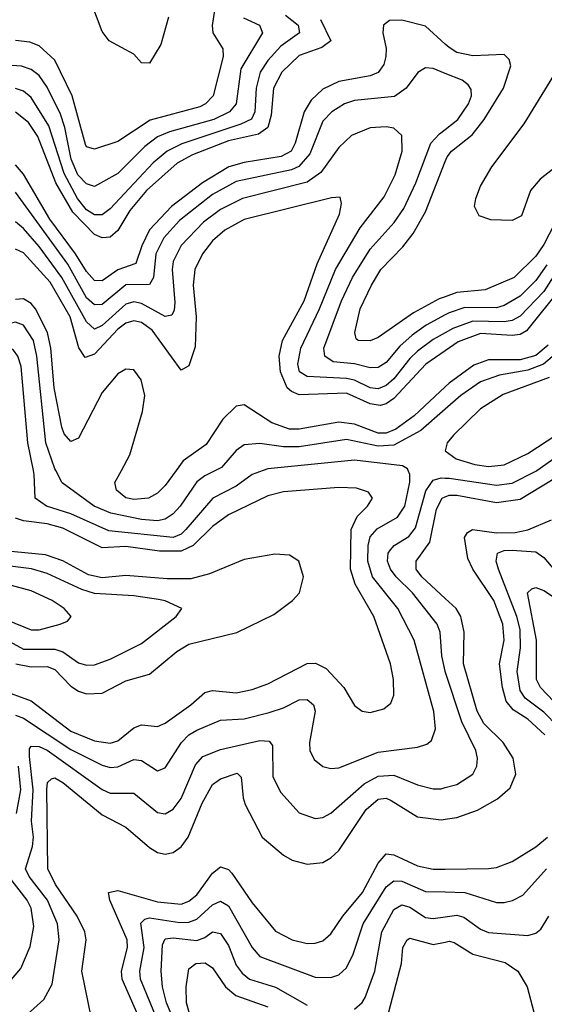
# Model space of a CAD drawing. Header units: inches. Extents: x 501365 to 657855, y 482276 to 547543.
# Tile 93 of 256: x 538921 to 540252, y 498646 to 501144. Entities that reach past the tile are written whole.
import ezdxf

# ---------------------------------------------------------------- set-up
doc = ezdxf.new("R2010")
doc.units = ezdxf.units.IN
doc.header["$MEASUREMENT"] = 0
for name, color, linetype in [('A5439', 7, 'Continuous'), ('A5449', 7, 'Continuous'), ('A5530', 7, 'Continuous'), ('A5540', 7, 'Continuous')]:
    doc.layers.add(name, color=color, linetype=linetype)

msp = doc.modelspace()

# ---------------------------------------------------------------- linework, layer by layer
at = {"layer": 'A5439', "color": 5}
for points, elevation in [([(538910, 499379.6), (538930, 499372.1), (539050, 499292.1), (539130, 499252.7), (539150, 499246.9), (539170, 499248.4), (539210, 499267.2), (539230, 499264.2), (539270, 499238.1), (539290, 499245.5), (539331.4, 499310), (539350, 499329.7), (539370, 499341.7), (539430, 499366.6), (539490, 499370.4), (539553.7, 499386.3), (539590, 499397.8), (539630, 499418.4), (539650, 499419.6), (539665.9, 499405.9), (539670.5, 499390), (539656.2, 499310), (539656.8, 499290), (539667.4, 499267.4), (539690, 499249.4), (539710, 499244.1), (539730, 499245.7), (539830, 499285.7), (539930, 499298.2), (539953.9, 499306.1), (539965.1, 499314.9), (539975.5, 499344.5), (539971.2, 499388.8), (539921.1, 499570), (539879.9, 499650), (539815.4, 499730), (539804, 499770), (539804.8, 499810), (539810, 499832.2), (539827.7, 499852.3), (539878.7, 499881.3), (539897.9, 499910), (539910.5, 499970.5), (539910.3, 499990.3), (539906.2, 500000)], 2260), ([(539538.6, 500000), (539510.1, 499990), (539470, 499960.6), (539410.3, 499929.7), (539341.9, 499850), (539330, 499838.9), (539310.1, 499830), (539146.8, 499846.8), (539050, 499890), (538989, 499910), (538960.3, 499930), (538957.3, 499990), (538955.3, 500000)], 2260), ([(539417.1, 500000), (539390, 499986.7), (539370, 499971.2), (539327.6, 499910), (539310, 499889.9), (539290, 499876.8), (539270, 499872.8), (539230, 499875.6), (539151.8, 499891.8), (539109.4, 499910), (539028.8, 499968.8), (539012.1, 500000)], 2240), ([(539317.2, 500000), (539290, 499962.2), (539270, 499942.7), (539247, 499930), (539210, 499926.2), (539190, 499930.9), (539165.9, 499950), (539162.2, 499970), (539178.5, 500000)], 2220), ([(540000, 499491), (539991.6, 499530), (539987.2, 499590), (539980.1, 499610), (539917.1, 499690), (539875.8, 499730), (539861.1, 499750), (539853.9, 499770), (539855.7, 499790), (539861.2, 499798.8), (539870.5, 499809.5), (539907.7, 499832.3), (539925, 499855), (539951.1, 499948.9), (539970, 499975.6), (539990, 499981.3), (540000, 499980.7)], 2240), ([(538870, 499444.5), (538950, 499415.5), (539050, 499338.5), (539110, 499314.3), (539150, 499308.2), (539170, 499314), (539210, 499347), (539230, 499354.9), (539270, 499350.5), (539290, 499358.8), (539354.7, 499405.3), (539390, 499437.1), (539410, 499441.9), (539470, 499436.2), (539510, 499444.5), (539550, 499458.9), (539650, 499510.4), (539671.3, 499511.3), (539697.8, 499497.8), (539743, 499450), (539770, 499404), (539789.5, 499389.5), (539810, 499386.2), (539844.6, 499395.4), (539861.8, 499410), (539869.9, 499430.1), (539869.3, 499470), (539861.3, 499510), (539818.7, 499630), (539771.6, 499711.6), (539760, 499750), (539761.3, 499850), (539776.5, 499883.5), (539802.7, 499910), (539815.3, 499930), (539805.4, 499945.4), (539775.2, 499955.2), (539730, 499956.6), (539590, 499945.9), (539550, 499936.1), (539450, 499887.6), (539410, 499857.7), (539360.4, 499810), (539330, 499795.6), (539275.6, 499795.6), (539190, 499807.2), (539130, 499803.8), (539030, 499853.7), (538990, 499865), (538930, 499872.1), (538910, 499879.1)], 2280), ([(540000, 499675.7), (539940.8, 499730), (539926.4, 499750), (539926.8, 499770), (539961.3, 499818.7), (539978, 499902), (539992.7, 499930), (540000, 499933)], 2220), ([(538910.8, 499510), (538950, 499502.1), (538990, 499502.8), (539010, 499495.1), (539050, 499452.7), (539070, 499440.6), (539090, 499433.3), (539130, 499435.5), (539190, 499466.7), (539250, 499483.7), (539319.2, 499540.8), (539350, 499559.3), (539471.1, 499588.9), (539565.2, 499634.8), (539612.9, 499670), (539630.5, 499690), (539641, 499730), (539628.9, 499770), (539605.2, 499785.2), (539568.2, 499788.2), (539490, 499773.9), (539402.2, 499737.8), (539354.6, 499725.4), (539295.1, 499724.9), (539190, 499733.8), (539130, 499727.5), (539095.5, 499735.5), (539030, 499770.8), (538986.5, 499786.5), (538810, 499803.4)], 2320), ([(538876.4, 499576.4), (538930, 499546.5), (539010, 499547.3), (539030, 499540.5), (539070, 499512.1), (539090, 499506.4), (539110, 499507.4), (539150, 499521.9), (539230, 499561.3), (539317.7, 499630), (539332, 499650), (539289.9, 499669.9), (539273.1, 499673.1), (539210, 499682.3), (539110, 499688), (539078.1, 499698.1), (538990, 499738.6), (538950.5, 499750.5), (538890, 499757.9)], 2340), ([(538890, 499620.5), (538950, 499595.6), (538970, 499596.3), (539023.6, 499610), (539042, 499618), (539051, 499630), (539033.3, 499650), (539002.6, 499670), (538950, 499694.6), (538890.6, 499710.6)], 2360), ([(538939.7, 498620.3), (538981.7, 498658.3), (539002.8, 498697.2), (539020.8, 498810), (539016.6, 498850), (538991.3, 498910), (538944.4, 498970), (538935, 498990), (538953.5, 499046.5), (538955.7, 499070), (538951, 499111), (538955, 499190), (538945.2, 499274.8), (538945.7, 499294.3), (538950, 499300.7), (538970, 499299.8), (538990, 499291.1), (539130, 499191.3), (539150, 499181.4), (539210, 499181.4), (539270, 499132.7), (539290, 499129.6), (539310, 499140.8), (539330, 499168.3), (539366.6, 499253.4), (539385.3, 499274.7), (539430, 499292.3), (539530, 499315.3), (539553.3, 499313.3), (539562.4, 499302.4), (539563.1, 499223.1), (539583, 499183), (539630, 499131.6), (539670, 499117.4), (539690, 499120.1), (539710, 499130.6), (539794.5, 499205.5), (539830, 499224.9), (539870, 499227.5), (539930, 499203), (539970, 499192.5), (539990, 499193), (540000, 499195.7)], 2240), ([(538912.5, 499130), (538923.8, 499190), (538917.5, 499250)], 2260), ([(539102.6, 498610), (539078.3, 498730), (539089.6, 498810), (539086.2, 498830), (539066.3, 498870), (539011.2, 498950), (538991.7, 498990), (538989.1, 499190.9), (538991.1, 499208.9), (539001.7, 499218.3), (539010, 499220.7), (539030, 499208.7), (539130, 499126.6), (539190, 499095.6), (539250, 499043.9), (539270, 499031.5), (539290, 499027.1), (539310, 499031.4), (539330, 499045.5), (539348.4, 499070), (539383.8, 499156.2), (539410, 499204), (539430, 499218.4), (539472, 499232.1), (539482.3, 499222.3), (539487.2, 499170), (539492.9, 499152.9), (539535.6, 499070), (539590, 499024.1), (539611.8, 499011.8), (539650, 499001.2), (539690, 499005.6), (539710, 499017.7), (539730, 499036.4), (539799.7, 499140.3), (539830, 499166.5), (539850, 499168.7), (539863, 499163), (539930, 499121.7), (539990, 499113.6), (540000, 499115.3)], 2220), ([(539251.1, 498550), (539180.2, 498710), (539179.2, 498730), (539194.4, 498790), (539192.9, 498810), (539149.2, 498910), (539146.3, 498930), (539170, 498934.5), (539270, 498906), (539330, 498900.5), (539350, 498907.7), (539370, 498923.5), (539410, 498978.4), (539430, 498994.6), (539450, 498988.2), (539458.4, 498978.4), (539510, 498903.1), (539570, 498831.2), (539611.6, 498810), (539650, 498800.7), (539670, 498800.8), (539690, 498807.5), (539710, 498824.5), (539740.8, 498870), (539790, 498929.7), (539830, 499004.4), (539850, 499027.4), (539870, 499025.1), (539930, 498997.4), (539970, 498988.6), (540000, 498989)], 2180), ([(538890, 498697), (538923.2, 498736.8), (538947.5, 498792.5), (538956.8, 498843.2), (538949.9, 498890), (538939.7, 498910), (538892.7, 498970)], 2260), ([(539301.3, 498530), (539226.8, 498710), (539225.6, 498730), (539236.1, 498790), (539228, 498852), (539237.9, 498862.1), (539250, 498865.1), (539326.8, 498853.2), (539350, 498854.4), (539370, 498862.3), (539410, 498898.6), (539430, 498907.5), (539450, 498895.6), (539510, 498790.1), (539530, 498767.6), (539670, 498715.1), (539710, 498714.4), (539730, 498720.9), (539750, 498738.3), (539766.8, 498773.2), (539792, 498850), (539850, 498944.1), (539870, 498959), (539890, 498958.1), (539950, 498931.9), (540000, 498931)], 2160), ([(539770, 498633.4), (539789.6, 498650.4), (539796.7, 498663.3), (539821.2, 498730), (539839.5, 498830), (539870, 498886.9), (539890, 498898.3), (539910, 498892.3), (539950, 498866.5), (539970, 498863.5), (540000, 498867.7)], 2140), ([(539335.3, 498550), (539293.3, 498650), (539283.1, 498690), (539279.5, 498730), (539282.7, 498797.3), (539290, 498812.4), (539310, 498814.5), (539370, 498808.3), (539390, 498815.4), (539410, 498829.7), (539430, 498825.5), (539450, 498795.5), (539470, 498745), (539484.8, 498724.8), (539503.3, 498710), (539570, 498689.8), (539650, 498643.8)], 2140), ([(539848.2, 498591.8), (539889.6, 498750), (539892.3, 498790), (539903.7, 498810), (539910, 498813.9), (539970, 498797.8), (540000, 498803.9)], 2120), ([(539371.4, 498550), (539344, 498650), (539342.6, 498690), (539350, 498736.3), (539367.6, 498750), (539390.9, 498750.9), (539410, 498738.4), (539442.6, 498690), (539468.8, 498668.8), (539550, 498640.1)], 2120)]:
    msp.add_lwpolyline(points, dxfattribs=dict(at, elevation=elevation))
at = {"layer": 'A5449', "color": 5}
for points, elevation in [([(540000, 499980.7), (540010, 499980.2), (540130, 499962.5), (540170, 499967.6), (540230, 499998.4), (540232.3, 500000)], 2240), ([(540000, 499933), (540010, 499937.2), (540030, 499937.1), (540130, 499918.6), (540190, 499927.1), (540270, 499975.9), (540302.6, 500000)], 2220), ([(540253.1, 499330), (540210, 499369.5), (540172.7, 499392.7), (540154.8, 499414.8), (540145.5, 499450), (540138.2, 499510), (540149.5, 499570), (540146.6, 499610), (540123.8, 499670), (540069.9, 499750), (540057.2, 499777.2), (540049, 499830), (540057.1, 499842.9), (540069.1, 499850), (540130, 499841.9), (540177.2, 499842.8), (540210.1, 499849.9), (540270, 499874.8)], 2180), ([(540286.4, 499350), (540250, 499387.2), (540202.9, 499422.9), (540190, 499442.2), (540182.6, 499490), (540191.4, 499550), (540190, 499596.8), (540182.2, 499630), (540135.3, 499750), (540129.5, 499770.5), (540132.8, 499790), (540150, 499797), (540170, 499798.3), (540230, 499793.6), (540250, 499779.5), (540291.4, 499730)], 2160), ([(540310, 499378.1), (540242.2, 499450), (540231.7, 499470), (540231.7, 499570), (540208.9, 499690), (540219.7, 499700.3), (540230, 499703), (540250, 499696), (540330, 499643.1)], 2140), ([(540000, 499115.3), (540030, 499120.1), (540081.8, 499138.2), (540132.8, 499167.2), (540164.7, 499195.3), (540179, 499230), (540172.9, 499270), (540147.1, 499310), (540098.3, 499358.3), (540081, 499390), (540046.7, 499510), (540047.9, 499590), (540039.8, 499630), (540028, 499650), (540000, 499675.7)], 2220), ([(540000, 499195.7), (540030, 499203.6), (540069.8, 499230), (540080.5, 499250), (540082.3, 499270), (540077.8, 499290), (540042.5, 499362.5), (540000.2, 499490), (540000, 499491)], 2240), ([(540000, 498989), (540110, 498990.5), (540130, 498992.8), (540170, 499008.2), (540230, 499045.6), (540259.7, 499070)], 2180), ([(540000, 498931), (540050.1, 498930.1), (540130, 498904.6), (540150, 498904.5), (540170.7, 498909.3), (540197, 498923), (540256.8, 498990)], 2160), ([(540000, 498867.7), (540030, 498871.9), (540047.3, 498867.3), (540090, 498836.6), (540110, 498828.4), (540210, 498820.9), (540230, 498826.3), (540242.9, 498837.1), (540262.8, 498870)], 2140), ([(540000, 498803.9), (540010, 498805.9), (540023.2, 498803.2), (540070, 498773.3), (540152.5, 498752.5), (540184.1, 498730), (540208.4, 498690), (540229.4, 498610)], 2120)]:
    msp.add_lwpolyline(points, dxfattribs=dict(at, elevation=elevation))
at = {"layer": 'A5530', "color": 5}
for points, elevation in [([(539427.7, 501250), (539409.2, 501129.2), (539411, 501110), (539436.1, 501070), (539436.6, 501050), (539411.5, 500950), (539392, 500930), (539377.3, 500922.7), (539251.6, 500888.4), (539170, 500834.9), (539110, 500815.2), (539090, 500821), (539087.2, 500827.2), (539053.9, 500950), (539010, 501040.9), (538970, 501077), (538946.4, 501086.4), (538910, 501090.9)], 2020), ([(539297.9, 501150), (539279.1, 501080.9), (539250, 501033), (539230, 501034.3), (539210, 501055.9), (539147.3, 501090), (539130, 501113.5), (539101, 501190)], 1980), ([(539488, 501148.1), (539529.4, 501130), (539536.9, 501110), (539481.5, 501018.5), (539469.4, 500930), (539452.8, 500910), (539413.2, 500890), (539300.8, 500859.2), (539270, 500846.7), (539238.1, 500821.9), (539170, 500753.5), (539110, 500720.6), (539090, 500726.9), (539068.2, 500750), (539051.4, 500790), (539035.3, 500870), (539023.8, 500903.8), (538990, 500972.5), (538970, 501001.8), (538950, 501017.1), (538925.6, 501025.6), (538890, 501028.5)], 2040), ([(539594.9, 501154.9), (539627, 501130), (539630.6, 501110), (539583.5, 501076.5), (539550, 501039.7), (539530.3, 501010), (539520.6, 500970), (539517.5, 500910), (539508.4, 500891.6), (539481.9, 500878.1), (539331.6, 500828.4), (539294.6, 500810), (539259.2, 500780.8), (539150, 500663.9), (539130, 500648.6), (539110, 500648.9), (539090, 500661.1), (539067.1, 500690), (539033.7, 500753.7), (538994.6, 500874.6), (538950, 500946.3), (538930, 500962.2), (538910, 500969.3)], 2060), ([(539684, 501144), (539710.1, 501090), (539687.1, 501072.9), (539630, 501052.5), (539585.4, 501010), (539564.8, 500970), (539558.7, 500901.3), (539549.8, 500870), (539526.8, 500853.2), (539450, 500836.2), (539359.2, 500800.8), (539320.3, 500779.7), (539242, 500710), (539200.2, 500659.8), (539170, 500608.5), (539150, 500591.9), (539130, 500590.5), (539110, 500598.3), (539055.2, 500655.2), (539012.4, 500730), (538967, 500847), (538943.1, 500883.1), (538910, 500908.7)], 2080), ([(540000, 501081.7), (539950, 501127), (539890, 501142), (539858.9, 501141.1), (539843.7, 501130), (539842.1, 501110), (539850.1, 501070.1), (539849.4, 501050), (539844.8, 501030), (539830.3, 501009.7), (539810, 501001.1), (539730, 500987.1), (539690, 500967.1), (539660.3, 500939.7), (539642.5, 500910), (539619.8, 500830), (539609, 500810), (539583.9, 500796.1), (539490, 500781.2), (539451.2, 500770), (539384.4, 500730), (539305.4, 500670), (539250, 500610.2), (539230.2, 500570), (539215.1, 500524.9), (539170, 500509.2), (539130, 500481.2), (539110, 500481.7), (539090, 500504.7), (539062.4, 500550), (538997.3, 500637.3), (538930, 500751.7), (538910, 500775.2)], 2120), ([(540000, 501007.4), (539970, 501019.7), (539950, 501021.2), (539930.5, 501009.5), (539901.5, 500970), (539871.2, 500948.8), (539770, 500938.4), (539745, 500930), (539712.4, 500910), (539690, 500886.4), (539656.6, 500803.4), (539629.1, 500770.9), (539610, 500762.4), (539470, 500733.2), (539410, 500700), (539326.2, 500633.8), (539286.4, 500590), (539266.2, 500550), (539259.9, 500490), (539250, 500472.2), (539190, 500471.3), (539130, 500421.1), (539110, 500420.5), (539090, 500437.6), (539043, 500523), (538910, 500706.4)], 2140), ([(540000, 500349.4), (539970, 500332.5), (539930, 500302.9), (539910, 500284.4), (539870, 500232.3), (539850, 500215.5), (539830, 500207.2), (539810, 500209.5), (539770, 500229), (539750, 500233.6), (539650, 500238.8), (539630.9, 500250), (539626.2, 500270), (539634.1, 500310), (539681.6, 500410), (539721.5, 500510), (539784.6, 500615.4), (539845.4, 500694.6), (539873.4, 500750), (539891, 500810), (539890.4, 500850), (539870, 500868.6), (539850, 500872), (539810, 500869.4), (539762.5, 500850), (539730, 500819.6), (539684.3, 500755.7), (539650, 500731.3), (539485.6, 500690), (539430, 500661.8), (539387.1, 500630), (539330, 500571.1), (539310.1, 500530), (539307.8, 500510), (539313.9, 500426), (539312.9, 500407.1), (539306.2, 500393.8), (539290, 500390.4), (539230, 500423.8), (539210, 500427.5), (539190, 500421.7), (539130, 500367.5), (539110, 500358.9), (539090, 500377.3), (539027.4, 500490), (538970, 500568.5), (538930, 500614.1), (538910, 500630.7)], 2160), ([(540000, 500394.7), (539951.4, 500368.6), (539916.3, 500343.7), (539884.7, 500315.3), (539850, 500273.8), (539830, 500261.5), (539810, 500260.1), (539770.2, 500270.2), (539715.9, 500275.9), (539694.6, 500290), (539692.1, 500310), (539737.3, 500430), (539764.9, 500490), (539810, 500561.8), (539870.9, 500629.1), (539895.5, 500664.5), (539925.9, 500730), (539963.9, 500830), (539985.6, 500854.4), (540000, 500865.4)], 2140), ([(540000, 500440.8), (539984.8, 500435.2), (539919.9, 500400.1), (539830, 500337.3), (539810, 500329.1), (539779.7, 500330), (539774.3, 500334.3), (539770.5, 500350.5), (539784.5, 500410), (539812.9, 500470), (539837.2, 500510), (539893, 500567), (539919.2, 500600.8), (539950, 500656.4), (540000, 500783.5)], 2120), ([(540000, 500303.5), (539950.6, 500269.4), (539870, 500182.6), (539850, 500169.4), (539834.7, 500165.3), (539810, 500168.9), (539750, 500196.3), (539630, 500192.2), (539610, 500200.2), (539599.6, 500210), (539582.3, 500250), (539578.9, 500290), (539587.1, 500330), (539641.9, 500430), (539675.5, 500524.5), (539731.7, 500650), (539737.4, 500677.4), (539733.3, 500693.3), (539711.4, 500691.4), (539490, 500636.4), (539441, 500610), (539410, 500582.2), (539384.7, 500550), (539364.8, 500510), (539361.1, 500470), (539368.5, 500390), (539365.9, 500314.1), (539350, 500265.6), (539330, 500254.4), (539256.4, 500356.4), (539230, 500375.7), (539210, 500379.5), (539190, 500373.5), (539170, 500358.8), (539110, 500295.2), (539086.5, 500286.5), (539071, 500311), (539048.4, 500390), (538998.1, 500478.1), (538930, 500551.8), (538910, 500561.6)], 2180), ([(539178.5, 500000), (539200.2, 500039.8), (539232.3, 500150), (539238.2, 500190), (539228.4, 500230), (539210, 500255.3), (539190, 500257.5), (539170, 500245.6), (539130, 500197.8), (539070, 500082), (539050, 500073.5), (539033.4, 500093.4), (539027.2, 500110), (539007.9, 500210), (538999.6, 500310), (538991.5, 500350), (538960.9, 500410), (538950, 500423.6), (538930, 500435.5), (538910, 500433.8)], 2220), ([(539012.1, 500000), (539010, 500004), (538986.9, 500070), (538964.3, 500290), (538955.5, 500330), (538930, 500368.7), (538910, 500376.1), (538830, 500356.3), (538750, 500324.1), (538590, 500323.5), (538550, 500311.8), (538509.1, 500290), (538465.4, 500274.6), (538350, 500254.4), (538155, 500205), (538070, 500153.9), (537970, 500110.9), (537930, 500098.7), (537868, 500092), (537830, 500075.7), (537810, 500058.9), (537768.9, 500011.1), (537762.7, 500000)], 2240), ([(538955.3, 500000), (538941.5, 500070), (538924, 500264), (538916.3, 500290), (538905.2, 500305.2), (538890, 500314.3), (538870, 500317), (538830.3, 500310.3), (538730, 500281.5), (538610, 500285), (538581.6, 500278.4), (538528.2, 500251.8), (538310, 500214.8), (538181, 500179), (538150, 500165.9), (538090, 500127.1), (537990, 500077.7), (537950, 500063), (537870, 500046.5), (537836.6, 500023.4), (537813.8, 500000)], 2260), ([(540000, 500212.4), (539921.4, 500138.6), (539874.7, 500105.3), (539850, 500095), (539830, 500095), (539770, 500117.3), (539730, 500122.5), (539630, 500104.6), (539605.2, 500105.2), (539560.6, 500120.6), (539490, 500166.4), (539470, 500163.2), (539436.1, 500130), (539393.6, 500066.4), (539335.1, 500024.9), (539317.2, 500000)], 2220), ([(540000, 500155.4), (539938.1, 500101.9), (539870, 500063.9), (539830, 500061.5), (539750, 500079), (539630, 500060.2), (539590, 500060.2), (539530, 500068.9), (539490, 500065.1), (539470, 500051), (539432.5, 500007.5), (539417.1, 500000)], 2240), ([(539906.2, 500000), (539904.3, 500004.3), (539892, 500012), (539770, 500026.4), (539550, 500004), (539538.6, 500000)], 2260)]:
    msp.add_lwpolyline(points, dxfattribs=dict(at, elevation=elevation))
at = {"layer": 'A5540', "color": 5}
for points, elevation in [([(540000, 500783.5), (540004.7, 500795.3), (540015.9, 500810), (540068.4, 500851.6), (540098.6, 500890), (540148.3, 500970), (540166.6, 501026.6), (540162.8, 501042.8), (540150, 501055), (540070, 501051.9), (540030, 501060.2), (540010, 501072.7), (540000, 501081.7)], 2120), ([(540420.5, 500879.5), (540240.7, 500739.3), (540216.3, 500710), (540193.7, 500646.3), (540170, 500634.1), (540116.2, 500636.2), (540086.1, 500646.1), (540074.7, 500670), (540077.5, 500690), (540090, 500721.3), (540118.7, 500770), (540200.7, 500879.3), (540304.9, 501050)], 2080), ([(540000, 500865.4), (540032.2, 500890), (540058.9, 500930), (540066.5, 500950), (540066.4, 500966.4), (540058.5, 500978.5), (540042.8, 500990), (540000, 501007.4)], 2140), ([(540290, 500650), (540250, 500573.2), (540230, 500544.1), (540175, 500490), (540101.8, 500458.2), (540030, 500451.7), (540000, 500440.8)], 2120), ([(540318.6, 500561.5), (540250, 500454.4), (540190, 500391.5), (540170, 500380.4), (540150, 500377.2), (540070, 500378.6), (540019.6, 500360.4), (540000, 500349.4)], 2160), ([(540258.2, 500521.8), (540230, 500482), (540190, 500442.2), (540150, 500418.4), (540130, 500412.9), (540050, 500413.5), (540010, 500400.1), (540000, 500394.7)], 2140), ([(540294.8, 500465.2), (540206, 500354), (540190, 500344.6), (540170, 500342.4), (540090, 500347.4), (540033.4, 500326.6), (540000, 500303.5)], 2180), ([(540261.7, 500318.3), (540230, 500292.1), (540190, 500281), (540110, 500280.7), (540073.1, 500266.9), (540010, 500221.8), (540000, 500212.4)], 2220), ([(540293.4, 500306.6), (540249.9, 500270.1), (540210, 500254.3), (540137.8, 500242.2), (540090, 500224.7), (540040.1, 500190), (540000, 500155.4)], 2240), ([(540264.2, 500235.8), (540147, 500193), (540090, 500156.9), (540020.9, 500090), (540005.3, 500070), (540000.2, 500050), (540028, 500030), (540075.5, 500015.6), (540110, 500010.1), (540150, 500014.6), (540210, 500042.9), (540334.8, 500125.2)], 2260), ([(540232.3, 500000), (540350, 500082.5), (540430, 500105.6), (540465.9, 500105.9), (540485.3, 500090), (540477.9, 500000)], 2240)]:
    msp.add_lwpolyline(points, dxfattribs=dict(at, elevation=elevation))

doc.saveas('drawing.dxf')
